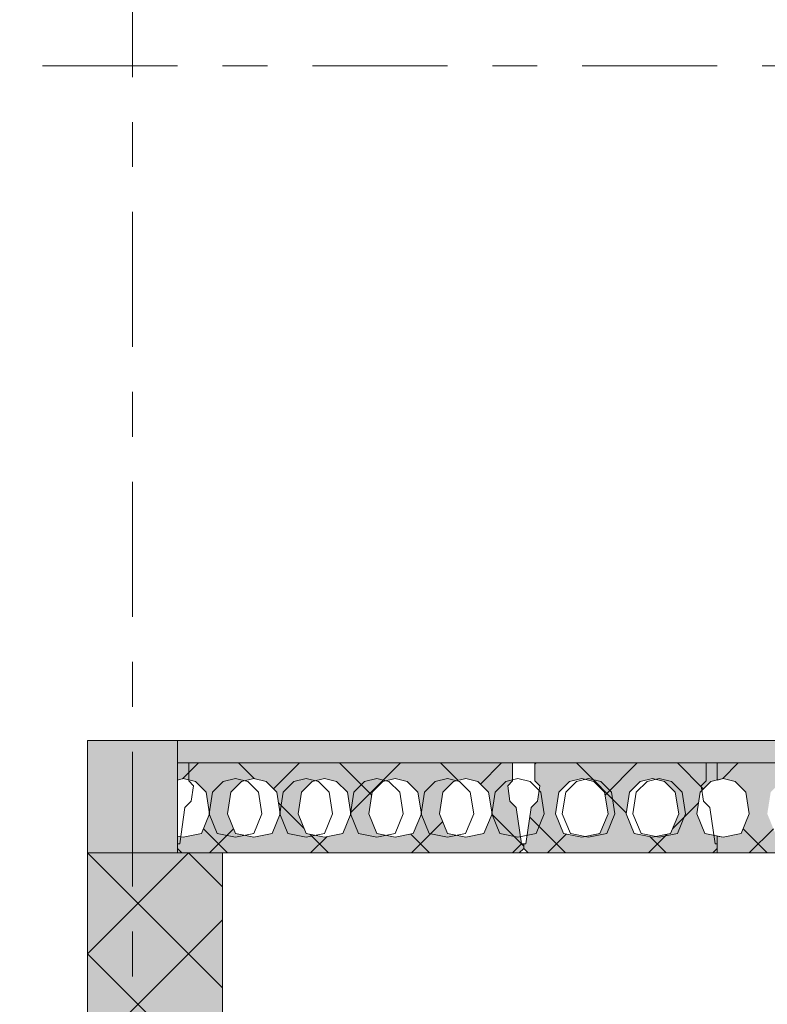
# Model space of a CAD drawing. Header units: millimetres. Extents: x -914 to -73, y -1403 to -809.
# Tile 61 of 79: x -381 to -365, y -881 to -859. Entities that reach past the tile are written whole.
import ezdxf

# ---------------------------------------------------------------- set-up
doc = ezdxf.new("R2010")
doc.units = ezdxf.units.MM
for name, pattern in [('XKITLINE00', [0]), ('XKITLINE01', [4, 1, -1, 1, -1]), ('XKITLINE03', [6, 3, -1, 1, -1])]:
    doc.linetypes.add(name, pattern=pattern)
doc.layers.add('Onderdeel', color=2, linetype='Continuous', lineweight=0)
doc.layers.add('Stramien', color=4, linetype='Continuous', lineweight=0)

msp = doc.modelspace()

# ---------------------------------------------------------------- hatches: boundary and pattern name
at = {"layer": 'Onderdeel'}
for points in [[(-379.919, -877.814), (-379.919, -875.314), (-377.919, -875.314), (-377.919, -877.814)], [(-377.918, -875.814), (-377.918, -875.314), (-238.221, -875.314), (-238.221, -875.814)], [(-379.919, -906.114), (-379.919, -877.814), (-376.919, -877.814), (-376.919, -906.114)]]:
    msp.add_hatch(color=256, dxfattribs=at).paths.add_polyline_path(points, flags=17)
h = msp.add_hatch(color=256, dxfattribs=at)
h.paths.add_polyline_path([(-370.386, -876.808), (-370.271, -877.614), (-370.221, -877.614), (-370.221, -877.714), (-370.321, -877.814), (-377.918, -877.814), (-377.918, -877.439), (-377.791, -877.464), (-377.386, -877.387), (-377.206, -876.945), (-377.282, -876.461), (-377.52, -876.23), (-377.791, -876.164), (-377.918, -876.195), (-377.918, -875.814), (-370.471, -875.814), (-370.471, -876.214), (-370.577, -876.32), (-370.528, -876.666)], flags=17)
h.paths.add_polyline_path([(-371.916, -877.387), (-371.511, -877.464), (-371.106, -877.387), (-370.926, -876.945), (-371.002, -876.461), (-371.24, -876.23), (-371.511, -876.164), (-371.783, -876.23), (-372.02, -876.461), (-372.096, -876.945)])
h.paths.add_polyline_path([(-373.486, -877.387), (-373.081, -877.464), (-372.676, -877.387), (-372.496, -876.945), (-372.572, -876.461), (-372.81, -876.23), (-373.081, -876.164), (-373.353, -876.23), (-373.59, -876.461), (-373.666, -876.945)])
h.paths.add_polyline_path([(-375.056, -877.387), (-374.651, -877.464), (-374.246, -877.387), (-374.066, -876.945), (-374.142, -876.461), (-374.38, -876.23), (-374.651, -876.164), (-374.923, -876.23), (-375.16, -876.461), (-375.236, -876.945)])
h.paths.add_polyline_path([(-376.626, -877.387), (-376.221, -877.464), (-375.816, -877.387), (-375.636, -876.945), (-375.712, -876.461), (-375.95, -876.23), (-376.221, -876.164), (-376.493, -876.23), (-376.73, -876.461), (-376.806, -876.945)])
h = msp.add_hatch(color=256, dxfattribs=at)
h.paths.add_polyline_path([(-358.386, -876.808), (-358.271, -877.614), (-358.221, -877.614), (-358.221, -877.714), (-358.321, -877.814), (-370.121, -877.814), (-370.221, -877.714), (-370.221, -877.614), (-370.171, -877.614), (-370.056, -876.808), (-369.914, -876.666), (-369.865, -876.32), (-369.971, -876.214), (-369.971, -875.814), (-358.471, -875.814), (-358.471, -876.214), (-358.577, -876.32), (-358.528, -876.666)], flags=17)
h.paths.add_polyline_path([(-359.916, -877.387), (-359.511, -877.464), (-359.106, -877.387), (-358.926, -876.945), (-359.002, -876.461), (-359.24, -876.23), (-359.511, -876.164), (-359.783, -876.23), (-360.02, -876.461), (-360.096, -876.945)])
h.paths.add_polyline_path([(-361.486, -877.387), (-361.081, -877.464), (-360.676, -877.387), (-360.496, -876.945), (-360.572, -876.461), (-360.81, -876.23), (-361.081, -876.164), (-361.353, -876.23), (-361.59, -876.461), (-361.666, -876.945)])
h.paths.add_polyline_path([(-363.056, -877.387), (-362.651, -877.464), (-362.246, -877.387), (-362.066, -876.945), (-362.142, -876.461), (-362.38, -876.23), (-362.651, -876.164), (-362.923, -876.23), (-363.16, -876.461), (-363.236, -876.945)])
h.paths.add_polyline_path([(-364.626, -877.387), (-364.221, -877.464), (-363.816, -877.387), (-363.636, -876.945), (-363.712, -876.461), (-363.95, -876.23), (-364.221, -876.164), (-364.493, -876.23), (-364.73, -876.461), (-364.806, -876.945)])
h.paths.add_polyline_path([(-366.196, -877.387), (-365.791, -877.464), (-365.386, -877.387), (-365.206, -876.945), (-365.282, -876.461), (-365.52, -876.23), (-365.791, -876.164), (-366.063, -876.23), (-366.3, -876.461), (-366.376, -876.945)])
h.paths.add_polyline_path([(-367.766, -877.387), (-367.361, -877.464), (-366.956, -877.387), (-366.776, -876.945), (-366.852, -876.461), (-367.09, -876.23), (-367.361, -876.164), (-367.633, -876.23), (-367.87, -876.461), (-367.946, -876.945)])
h.paths.add_polyline_path([(-369.336, -877.387), (-368.931, -877.464), (-368.526, -877.387), (-368.346, -876.945), (-368.422, -876.461), (-368.66, -876.23), (-368.931, -876.164), (-369.203, -876.23), (-369.44, -876.461), (-369.516, -876.945)])

# ---------------------------------------------------------------- linework, layer by layer
at = {"layer": 'Onderdeel', "linetype": 'XKITLINE00', "lineweight": 0}
for p, q in [((-379.919, -875.314), (-379.919, -875.314)), ((-377.919, -875.314), (-379.919, -875.314)), ((-379.919, -875.314), (-379.919, -877.814)), ((-377.919, -875.314), (-377.918, -875.314)), ((-377.919, -875.314), (-377.918, -875.314)), ((-377.919, -875.316), (-377.918, -875.316)), ((-377.918, -875.314), (-238.221, -875.314)), ((-377.919, -875.814), (-238.221, -875.814)), ((-377.919, -877.814), (-377.919, -875.814)), ((-377.919, -875.814), (-377.919, -875.814)), ((-377.918, -875.814), (-370.471, -875.814)), ((-377.918, -876.195), (-377.918, -875.814)), ((-377.806, -876.168), (-377.451, -875.814)), ((-376.207, -876.168), (-376.561, -875.814)), ((-375.784, -876.391), (-375.206, -875.814)), ((-373.601, -876.529), (-374.316, -875.814)), ((-374.07, -876.922), (-372.961, -875.814)), ((-371.68, -876.205), (-372.071, -875.814)), ((-371.185, -876.283), (-370.716, -875.814)), ((-370.471, -876.214), (-370.471, -875.814)), ((-369.971, -875.814), (-369.971, -875.814)), ((-369.971, -875.814), (-358.471, -875.814)), ((-369.971, -876.214), (-369.971, -875.814)), ((-369.971, -875.843), (-369.949, -875.821)), ((-367.943, -876.922), (-369.051, -875.814)), ((-368.411, -876.528), (-367.696, -875.814)), ((-366.229, -876.391), (-366.806, -875.814)), ((-365.805, -876.167), (-365.451, -875.814)), ((-377.791, -876.164), (-377.918, -876.195)), ((-377.791, -876.164), (-377.791, -876.164)), ((-377.52, -876.23), (-377.791, -876.164)), ((-377.52, -876.23), (-377.52, -876.23)), ((-377.282, -876.461), (-377.52, -876.23)), ((-376.493, -876.23), (-376.73, -876.461)), ((-376.221, -876.164), (-376.493, -876.23)), ((-376.493, -876.23), (-376.493, -876.23)), ((-376.221, -876.164), (-376.221, -876.164)), ((-375.95, -876.23), (-376.221, -876.164)), ((-375.95, -876.23), (-375.95, -876.23)), ((-375.712, -876.461), (-375.95, -876.23)), ((-374.923, -876.23), (-375.16, -876.461)), ((-374.651, -876.164), (-374.923, -876.23)), ((-374.923, -876.23), (-374.923, -876.23)), ((-374.651, -876.164), (-374.651, -876.164)), ((-374.38, -876.23), (-374.651, -876.164)), ((-374.38, -876.23), (-374.38, -876.23)), ((-374.142, -876.461), (-374.38, -876.23)), ((-373.353, -876.23), (-373.59, -876.461)), ((-373.081, -876.164), (-373.353, -876.23)), ((-373.353, -876.23), (-373.353, -876.23)), ((-373.081, -876.164), (-373.081, -876.164)), ((-372.81, -876.23), (-373.081, -876.164)), ((-372.81, -876.23), (-372.81, -876.23)), ((-372.572, -876.461), (-372.81, -876.23)), ((-371.783, -876.23), (-372.02, -876.461)), ((-371.511, -876.164), (-371.783, -876.23)), ((-371.783, -876.23), (-371.783, -876.23)), ((-371.511, -876.164), (-371.511, -876.164)), ((-371.24, -876.23), (-371.511, -876.164)), ((-371.24, -876.23), (-371.24, -876.23)), ((-371.002, -876.461), (-371.24, -876.23)), ((-370.471, -876.214), (-370.577, -876.32)), ((-370.577, -876.32), (-370.577, -876.32)), ((-370.577, -876.32), (-370.528, -876.666)), ((-370.471, -876.214), (-370.471, -876.214)), ((-369.971, -876.214), (-369.971, -876.214)), ((-369.865, -876.32), (-369.971, -876.214)), ((-369.914, -876.666), (-369.865, -876.32)), ((-369.865, -876.32), (-369.865, -876.32)), ((-369.203, -876.23), (-369.44, -876.461)), ((-368.931, -876.164), (-369.203, -876.23)), ((-369.203, -876.23), (-369.203, -876.23)), ((-368.931, -876.164), (-368.931, -876.164)), ((-368.66, -876.23), (-368.931, -876.164)), ((-368.66, -876.23), (-368.66, -876.23)), ((-368.422, -876.461), (-368.66, -876.23)), ((-367.633, -876.23), (-367.87, -876.461)), ((-367.361, -876.164), (-367.633, -876.23)), ((-367.633, -876.23), (-367.633, -876.23)), ((-367.361, -876.164), (-367.361, -876.164)), ((-367.09, -876.23), (-367.361, -876.164)), ((-367.09, -876.23), (-367.09, -876.23)), ((-366.852, -876.461), (-367.09, -876.23)), ((-366.063, -876.23), (-366.3, -876.461)), ((-365.791, -876.164), (-366.063, -876.23)), ((-366.063, -876.23), (-366.063, -876.23)), ((-365.791, -876.164), (-365.791, -876.164)), ((-365.52, -876.23), (-365.791, -876.164)), ((-365.52, -876.23), (-365.52, -876.23)), ((-365.282, -876.461), (-365.52, -876.23)), ((-377.282, -876.461), (-377.282, -876.461)), ((-377.206, -876.945), (-377.282, -876.461)), ((-376.73, -876.461), (-376.806, -876.945)), ((-376.73, -876.461), (-376.73, -876.461)), ((-375.712, -876.461), (-375.712, -876.461)), ((-375.636, -876.945), (-375.712, -876.461)), ((-375.16, -876.461), (-375.236, -876.945)), ((-375.16, -876.461), (-375.16, -876.461)), ((-374.142, -876.461), (-374.142, -876.461)), ((-374.066, -876.945), (-374.142, -876.461)), ((-373.59, -876.461), (-373.666, -876.945)), ((-373.59, -876.461), (-373.59, -876.461)), ((-372.572, -876.461), (-372.572, -876.461)), ((-372.496, -876.945), (-372.572, -876.461)), ((-372.02, -876.461), (-372.096, -876.945)), ((-372.02, -876.461), (-372.02, -876.461)), ((-371.002, -876.461), (-371.002, -876.461)), ((-370.926, -876.945), (-371.002, -876.461)), ((-369.44, -876.461), (-369.516, -876.945)), ((-369.44, -876.461), (-369.44, -876.461)), ((-368.422, -876.461), (-368.422, -876.461)), ((-368.346, -876.945), (-368.422, -876.461)), ((-367.87, -876.461), (-367.946, -876.945)), ((-367.87, -876.461), (-367.87, -876.461)), ((-366.852, -876.461), (-366.852, -876.461)), ((-366.776, -876.945), (-366.852, -876.461)), ((-366.3, -876.461), (-366.376, -876.945)), ((-366.3, -876.461), (-366.3, -876.461)), ((-365.282, -876.461), (-365.282, -876.461)), ((-365.206, -876.945), (-365.282, -876.461)), ((-375.103, -877.271), (-375.674, -876.7)), ((-370.528, -876.666), (-370.528, -876.666)), ((-370.528, -876.666), (-370.386, -876.808)), ((-370.056, -876.808), (-369.914, -876.666)), ((-369.914, -876.666), (-369.914, -876.666)), ((-366.909, -877.271), (-366.338, -876.7)), ((-377.386, -877.387), (-377.206, -876.945)), ((-377.206, -876.945), (-377.206, -876.945)), ((-376.806, -876.945), (-376.806, -876.945)), ((-376.806, -876.945), (-376.626, -877.387)), ((-375.816, -877.387), (-375.636, -876.945)), ((-375.636, -876.945), (-375.636, -876.945)), ((-375.236, -876.945), (-375.236, -876.945)), ((-375.236, -876.945), (-375.056, -877.387)), ((-374.246, -877.387), (-374.066, -876.945)), ((-374.066, -876.945), (-374.066, -876.945)), ((-373.666, -876.945), (-373.666, -876.945)), ((-373.666, -876.945), (-373.486, -877.387)), ((-372.676, -877.387), (-372.496, -876.945)), ((-372.496, -876.945), (-372.496, -876.945)), ((-372.096, -876.945), (-372.096, -876.945)), ((-372.096, -876.945), (-371.916, -877.387)), ((-371.106, -877.387), (-370.926, -876.945)), ((-370.271, -877.614), (-370.931, -876.954)), ((-370.926, -876.945), (-370.926, -876.945)), ((-370.386, -876.808), (-370.386, -876.808)), ((-370.386, -876.808), (-370.271, -877.614)), ((-370.171, -877.614), (-370.056, -876.808)), ((-370.056, -876.808), (-370.056, -876.808)), ((-369.516, -876.945), (-369.516, -876.945)), ((-369.516, -876.945), (-369.336, -877.387)), ((-368.526, -877.387), (-368.346, -876.945)), ((-368.346, -876.945), (-368.346, -876.945)), ((-367.946, -876.945), (-367.946, -876.945)), ((-367.946, -876.945), (-367.766, -877.387)), ((-366.956, -877.387), (-366.776, -876.945)), ((-366.776, -876.945), (-366.776, -876.945)), ((-366.376, -876.945), (-366.376, -876.945)), ((-366.376, -876.945), (-366.196, -877.387)), ((-365.386, -877.387), (-365.206, -876.945)), ((-365.206, -876.945), (-365.206, -876.945)), ((-372.716, -877.814), (-372.024, -877.122)), ((-369.296, -877.814), (-370.087, -877.023)), ((-377.791, -877.464), (-377.386, -877.387)), ((-377.386, -877.387), (-377.386, -877.387)), ((-376.806, -877.814), (-377.342, -877.278)), ((-377.206, -877.814), (-376.671, -877.278)), ((-376.626, -877.387), (-376.626, -877.387)), ((-376.626, -877.387), (-376.221, -877.464)), ((-376.221, -877.464), (-375.816, -877.387)), ((-375.816, -877.387), (-375.816, -877.387)), ((-375.056, -877.387), (-375.056, -877.387)), ((-375.056, -877.387), (-374.651, -877.464)), ((-374.561, -877.814), (-374.972, -877.403)), ((-374.651, -877.464), (-374.246, -877.387)), ((-374.246, -877.387), (-374.246, -877.387)), ((-373.486, -877.387), (-373.486, -877.387)), ((-373.486, -877.387), (-373.081, -877.464)), ((-373.081, -877.464), (-372.676, -877.387)), ((-372.316, -877.814), (-372.732, -877.398)), ((-372.676, -877.387), (-372.676, -877.387)), ((-371.916, -877.387), (-371.916, -877.387)), ((-371.916, -877.387), (-371.511, -877.464)), ((-371.511, -877.464), (-371.106, -877.387)), ((-371.106, -877.387), (-371.106, -877.387)), ((-369.696, -877.814), (-369.28, -877.398)), ((-369.336, -877.387), (-369.336, -877.387)), ((-369.336, -877.387), (-368.931, -877.464)), ((-368.931, -877.464), (-368.526, -877.387)), ((-368.526, -877.387), (-368.526, -877.387)), ((-367.766, -877.387), (-367.766, -877.387)), ((-367.766, -877.387), (-367.361, -877.464)), ((-367.451, -877.814), (-367.041, -877.403)), ((-367.361, -877.464), (-366.956, -877.387)), ((-366.956, -877.387), (-366.956, -877.387)), ((-366.196, -877.387), (-366.196, -877.387)), ((-366.196, -877.387), (-365.791, -877.464)), ((-365.791, -877.464), (-365.386, -877.387)), ((-365.386, -877.387), (-365.386, -877.387)), ((-364.806, -877.814), (-365.342, -877.278)), ((-365.206, -877.814), (-364.671, -877.278)), ((-377.918, -877.439), (-377.791, -877.464)), ((-377.918, -877.814), (-377.918, -877.439)), ((-377.791, -877.464), (-377.791, -877.464)), ((-376.221, -877.464), (-376.221, -877.464)), ((-374.961, -877.814), (-374.602, -877.454)), ((-374.651, -877.464), (-374.651, -877.464)), ((-373.081, -877.464), (-373.081, -877.464)), ((-371.511, -877.464), (-371.511, -877.464)), ((-370.471, -877.814), (-370.271, -877.614)), ((-370.271, -877.614), (-370.271, -877.614)), ((-370.221, -877.664), (-370.271, -877.614)), ((-370.271, -877.614), (-370.271, -877.614)), ((-370.271, -877.614), (-370.221, -877.614)), ((-370.221, -877.614), (-370.221, -877.614)), ((-370.221, -877.614), (-370.171, -877.614)), ((-370.221, -877.714), (-370.221, -877.614)), ((-370.221, -877.614), (-370.221, -877.614)), ((-370.221, -877.614), (-370.221, -877.714)), ((-370.171, -877.614), (-370.171, -877.614)), ((-368.931, -877.464), (-368.931, -877.464)), ((-367.051, -877.814), (-367.411, -877.454)), ((-367.361, -877.464), (-367.361, -877.464)), ((-365.791, -877.464), (-365.791, -877.464)), ((-376.919, -880.814), (-379.919, -877.814)), ((-379.919, -877.814), (-379.919, -877.814)), ((-379.919, -877.814), (-376.919, -877.814)), ((-379.919, -906.114), (-379.919, -877.814)), ((-377.919, -877.814), (-379.919, -877.814)), ((-378.796, -878.936), (-377.674, -877.814)), ((-377.919, -877.814), (-377.919, -877.814)), ((-370.321, -877.814), (-377.918, -877.814)), ((-376.919, -878.568), (-377.674, -877.814)), ((-376.919, -906.114), (-376.919, -877.814)), ((-370.221, -877.714), (-370.321, -877.814)), ((-370.321, -877.814), (-370.121, -877.814)), ((-370.321, -877.814), (-370.321, -877.814)), ((-370.221, -877.714), (-370.221, -877.714)), ((-370.121, -877.814), (-370.221, -877.714)), ((-370.221, -877.714), (-370.221, -877.714)), ((-370.121, -877.814), (-370.121, -877.814)), ((-358.321, -877.814), (-370.121, -877.814)), ((-379.919, -880.059), (-378.796, -878.936)), ((-377.674, -880.059), (-376.919, -879.304)), ((-379.919, -882.304), (-377.674, -880.059)), ((-376.919, -883.059), (-379.919, -880.059))]:
    msp.add_line(p, q, dxfattribs=at)
at = {"layer": 'Onderdeel', "linetype": 'XKITLINE01', "lineweight": 0}
for p, q in [((-379.919, -875.314), (-379.919, -875.314)), ((-379.919, -877.814), (-379.919, -875.314)), ((-377.919, -875.314), (-377.919, -875.314)), ((-377.919, -875.814), (-377.919, -875.314)), ((-377.919, -875.814), (-377.919, -875.314)), ((-377.919, -875.314), (-377.919, -875.314)), ((-377.919, -875.314), (-377.919, -877.814)), ((-377.919, -875.814), (-377.919, -875.314)), ((-377.919, -875.314), (-377.919, -877.814)), ((-377.919, -875.316), (-377.919, -877.816)), ((-377.919, -875.316), (-377.919, -875.316)), ((-377.919, -875.316), (-238.221, -875.316)), ((-377.918, -875.314), (-238.221, -875.314)), ((-377.918, -875.814), (-377.919, -875.814)), ((-377.919, -875.814), (-377.919, -875.814)), ((-238.221, -875.814), (-377.919, -875.814)), ((-377.919, -877.814), (-377.919, -875.814)), ((-377.919, -875.814), (-377.919, -875.814)), ((-377.919, -875.814), (-377.918, -875.814)), ((-377.919, -876.195), (-377.919, -875.814)), ((-366.169, -875.814), (-377.669, -875.814)), ((-377.669, -875.814), (-377.669, -876.214)), ((-370.471, -875.814), (-370.471, -876.214)), ((-369.971, -876.214), (-369.971, -875.814)), ((-366.169, -876.214), (-366.169, -875.814)), ((-358.471, -875.814), (-365.919, -875.814)), ((-365.919, -876.195), (-365.919, -875.814)), ((-377.791, -876.164), (-377.919, -876.195)), ((-377.919, -876.195), (-377.918, -876.195)), ((-377.52, -876.23), (-377.791, -876.164)), ((-377.669, -876.214), (-377.563, -876.32)), ((-377.669, -876.214), (-377.669, -876.214)), ((-377.563, -876.32), (-377.612, -876.666)), ((-377.563, -876.32), (-377.563, -876.32)), ((-377.282, -876.461), (-377.52, -876.23)), ((-377.138, -876.461), (-376.9, -876.23)), ((-376.9, -876.23), (-376.629, -876.164)), ((-376.9, -876.23), (-376.9, -876.23)), ((-376.493, -876.23), (-376.73, -876.461)), ((-376.629, -876.164), (-376.629, -876.164)), ((-376.629, -876.164), (-376.357, -876.23)), ((-376.221, -876.164), (-376.493, -876.23)), ((-376.357, -876.23), (-376.357, -876.23)), ((-376.357, -876.23), (-376.119, -876.461)), ((-375.95, -876.23), (-376.221, -876.164)), ((-375.712, -876.461), (-375.95, -876.23)), ((-375.568, -876.461), (-375.33, -876.23)), ((-375.33, -876.23), (-375.059, -876.164)), ((-375.33, -876.23), (-375.33, -876.23)), ((-374.923, -876.23), (-375.16, -876.461)), ((-375.059, -876.164), (-374.787, -876.23)), ((-375.059, -876.164), (-375.059, -876.164)), ((-374.651, -876.164), (-374.923, -876.23)), ((-374.787, -876.23), (-374.549, -876.461)), ((-374.787, -876.23), (-374.787, -876.23)), ((-374.38, -876.23), (-374.651, -876.164)), ((-374.142, -876.461), (-374.38, -876.23)), ((-373.998, -876.461), (-373.76, -876.23)), ((-373.76, -876.23), (-373.489, -876.164)), ((-373.76, -876.23), (-373.76, -876.23)), ((-373.353, -876.23), (-373.59, -876.461)), ((-373.489, -876.164), (-373.217, -876.23)), ((-373.489, -876.164), (-373.489, -876.164)), ((-373.081, -876.164), (-373.353, -876.23)), ((-373.217, -876.23), (-372.979, -876.461)), ((-373.217, -876.23), (-373.217, -876.23)), ((-372.81, -876.23), (-373.081, -876.164)), ((-372.572, -876.461), (-372.81, -876.23)), ((-372.428, -876.461), (-372.19, -876.23)), ((-372.19, -876.23), (-371.919, -876.164)), ((-372.19, -876.23), (-372.19, -876.23)), ((-371.783, -876.23), (-372.02, -876.461)), ((-371.919, -876.164), (-371.647, -876.23)), ((-371.919, -876.164), (-371.919, -876.164)), ((-371.511, -876.164), (-371.783, -876.23)), ((-371.647, -876.23), (-371.409, -876.461)), ((-371.647, -876.23), (-371.647, -876.23)), ((-371.24, -876.23), (-371.511, -876.164)), ((-371.002, -876.461), (-371.24, -876.23)), ((-370.858, -876.461), (-370.62, -876.23)), ((-370.62, -876.23), (-370.349, -876.164)), ((-370.62, -876.23), (-370.62, -876.23)), ((-370.471, -876.214), (-370.577, -876.32)), ((-370.577, -876.32), (-370.528, -876.666)), ((-370.349, -876.164), (-370.077, -876.23)), ((-370.349, -876.164), (-370.349, -876.164)), ((-370.077, -876.23), (-369.839, -876.461)), ((-370.077, -876.23), (-370.077, -876.23)), ((-369.865, -876.32), (-369.971, -876.214)), ((-369.914, -876.666), (-369.865, -876.32)), ((-369.203, -876.23), (-369.44, -876.461)), ((-369.288, -876.461), (-369.05, -876.23)), ((-368.931, -876.164), (-369.203, -876.23)), ((-369.05, -876.23), (-368.779, -876.164)), ((-369.05, -876.23), (-369.05, -876.23)), ((-368.66, -876.23), (-368.931, -876.164)), ((-368.779, -876.164), (-368.507, -876.23)), ((-368.779, -876.164), (-368.779, -876.164)), ((-368.422, -876.461), (-368.66, -876.23)), ((-368.507, -876.23), (-368.269, -876.461)), ((-368.507, -876.23), (-368.507, -876.23)), ((-367.633, -876.23), (-367.87, -876.461)), ((-367.718, -876.461), (-367.48, -876.23)), ((-367.361, -876.164), (-367.633, -876.23)), ((-367.48, -876.23), (-367.209, -876.164)), ((-367.48, -876.23), (-367.48, -876.23)), ((-367.09, -876.23), (-367.361, -876.164)), ((-367.209, -876.164), (-366.937, -876.23)), ((-367.209, -876.164), (-367.209, -876.164)), ((-366.852, -876.461), (-367.09, -876.23)), ((-366.937, -876.23), (-366.699, -876.461)), ((-366.937, -876.23), (-366.937, -876.23)), ((-366.063, -876.23), (-366.3, -876.461)), ((-366.275, -876.32), (-366.169, -876.214)), ((-366.225, -876.666), (-366.275, -876.32)), ((-366.275, -876.32), (-366.275, -876.32)), ((-366.169, -876.214), (-366.169, -876.214)), ((-365.791, -876.164), (-366.063, -876.23)), ((-365.791, -876.164), (-365.919, -876.195)), ((-365.919, -876.195), (-365.919, -876.195)), ((-365.52, -876.23), (-365.791, -876.164)), ((-365.791, -876.164), (-365.791, -876.164)), ((-365.791, -876.164), (-365.519, -876.23)), ((-365.282, -876.461), (-365.52, -876.23)), ((-365.519, -876.23), (-365.282, -876.461)), ((-365.519, -876.23), (-365.519, -876.23)), ((-377.206, -876.945), (-377.282, -876.461)), ((-377.214, -876.945), (-377.138, -876.461)), ((-377.138, -876.461), (-377.138, -876.461)), ((-376.73, -876.461), (-376.806, -876.945)), ((-376.119, -876.461), (-376.119, -876.461)), ((-376.119, -876.461), (-376.044, -876.945)), ((-375.636, -876.945), (-375.712, -876.461)), ((-375.644, -876.945), (-375.568, -876.461)), ((-375.568, -876.461), (-375.568, -876.461)), ((-375.16, -876.461), (-375.236, -876.945)), ((-374.549, -876.461), (-374.474, -876.945)), ((-374.549, -876.461), (-374.549, -876.461)), ((-374.066, -876.945), (-374.142, -876.461)), ((-374.074, -876.945), (-373.998, -876.461)), ((-373.998, -876.461), (-373.998, -876.461)), ((-373.59, -876.461), (-373.666, -876.945)), ((-372.979, -876.461), (-372.904, -876.945)), ((-372.979, -876.461), (-372.979, -876.461)), ((-372.496, -876.945), (-372.572, -876.461)), ((-372.504, -876.945), (-372.428, -876.461)), ((-372.428, -876.461), (-372.428, -876.461)), ((-372.02, -876.461), (-372.096, -876.945)), ((-371.409, -876.461), (-371.334, -876.945)), ((-371.409, -876.461), (-371.409, -876.461)), ((-370.926, -876.945), (-371.002, -876.461)), ((-370.934, -876.945), (-370.858, -876.461)), ((-370.858, -876.461), (-370.858, -876.461)), ((-369.839, -876.461), (-369.764, -876.945)), ((-369.839, -876.461), (-369.839, -876.461)), ((-369.44, -876.461), (-369.516, -876.945)), ((-369.364, -876.945), (-369.288, -876.461)), ((-369.288, -876.461), (-369.288, -876.461)), ((-368.346, -876.945), (-368.422, -876.461)), ((-368.269, -876.461), (-368.194, -876.945)), ((-368.269, -876.461), (-368.269, -876.461)), ((-367.87, -876.461), (-367.946, -876.945)), ((-367.794, -876.945), (-367.718, -876.461)), ((-367.718, -876.461), (-367.718, -876.461)), ((-366.776, -876.945), (-366.852, -876.461)), ((-366.699, -876.461), (-366.624, -876.945)), ((-366.699, -876.461), (-366.699, -876.461)), ((-366.3, -876.461), (-366.376, -876.945)), ((-365.206, -876.945), (-365.282, -876.461)), ((-365.282, -876.461), (-365.206, -876.945)), ((-365.282, -876.461), (-365.282, -876.461)), ((-377.612, -876.666), (-377.754, -876.808)), ((-377.612, -876.666), (-377.612, -876.666)), ((-370.528, -876.666), (-370.386, -876.808)), ((-370.056, -876.808), (-369.914, -876.666)), ((-366.084, -876.808), (-366.225, -876.666)), ((-366.225, -876.666), (-366.225, -876.666)), ((-377.754, -876.808), (-377.869, -877.614)), ((-377.754, -876.808), (-377.754, -876.808)), ((-377.386, -877.387), (-377.206, -876.945)), ((-377.214, -876.945), (-377.214, -876.945)), ((-377.034, -877.387), (-377.214, -876.945)), ((-376.806, -876.945), (-376.626, -877.387)), ((-376.044, -876.945), (-376.223, -877.387)), ((-376.044, -876.945), (-376.044, -876.945)), ((-375.816, -877.387), (-375.636, -876.945)), ((-375.464, -877.387), (-375.644, -876.945)), ((-375.644, -876.945), (-375.644, -876.945)), ((-375.236, -876.945), (-375.056, -877.387)), ((-374.474, -876.945), (-374.653, -877.387)), ((-374.474, -876.945), (-374.474, -876.945)), ((-374.246, -877.387), (-374.066, -876.945)), ((-373.894, -877.387), (-374.074, -876.945)), ((-374.074, -876.945), (-374.074, -876.945)), ((-373.666, -876.945), (-373.486, -877.387)), ((-372.904, -876.945), (-373.083, -877.387)), ((-372.904, -876.945), (-372.904, -876.945)), ((-372.676, -877.387), (-372.496, -876.945)), ((-372.324, -877.387), (-372.504, -876.945)), ((-372.504, -876.945), (-372.504, -876.945)), ((-372.096, -876.945), (-371.916, -877.387)), ((-371.334, -876.945), (-371.513, -877.387)), ((-371.334, -876.945), (-371.334, -876.945)), ((-371.106, -877.387), (-370.926, -876.945)), ((-370.754, -877.387), (-370.934, -876.945)), ((-370.934, -876.945), (-370.934, -876.945)), ((-370.386, -876.808), (-370.271, -877.614)), ((-370.171, -877.614), (-370.056, -876.808)), ((-369.764, -876.945), (-369.943, -877.387)), ((-369.764, -876.945), (-369.764, -876.945)), ((-369.516, -876.945), (-369.336, -877.387)), ((-369.184, -877.387), (-369.364, -876.945)), ((-369.364, -876.945), (-369.364, -876.945)), ((-368.526, -877.387), (-368.346, -876.945)), ((-368.194, -876.945), (-368.373, -877.387)), ((-368.194, -876.945), (-368.194, -876.945)), ((-367.946, -876.945), (-367.766, -877.387)), ((-367.614, -877.387), (-367.794, -876.945)), ((-367.794, -876.945), (-367.794, -876.945)), ((-366.956, -877.387), (-366.776, -876.945)), ((-366.624, -876.945), (-366.803, -877.387)), ((-366.624, -876.945), (-366.624, -876.945)), ((-366.376, -876.945), (-366.196, -877.387)), ((-365.969, -877.614), (-366.084, -876.808)), ((-366.084, -876.808), (-366.084, -876.808)), ((-365.386, -877.387), (-365.206, -876.945)), ((-365.206, -876.945), (-365.386, -877.387)), ((-365.206, -876.945), (-365.206, -876.945)), ((-377.791, -877.464), (-377.386, -877.387)), ((-377.034, -877.387), (-377.034, -877.387)), ((-376.629, -877.464), (-377.034, -877.387)), ((-376.223, -877.387), (-376.629, -877.464)), ((-376.626, -877.387), (-376.221, -877.464)), ((-376.223, -877.387), (-376.223, -877.387)), ((-376.221, -877.464), (-375.816, -877.387)), ((-375.059, -877.464), (-375.464, -877.387)), ((-375.464, -877.387), (-375.464, -877.387)), ((-374.653, -877.387), (-375.059, -877.464)), ((-375.056, -877.387), (-374.651, -877.464)), ((-374.653, -877.387), (-374.653, -877.387)), ((-374.651, -877.464), (-374.246, -877.387)), ((-373.489, -877.464), (-373.894, -877.387)), ((-373.894, -877.387), (-373.894, -877.387)), ((-373.083, -877.387), (-373.489, -877.464)), ((-373.486, -877.387), (-373.081, -877.464)), ((-373.083, -877.387), (-373.083, -877.387)), ((-373.081, -877.464), (-372.676, -877.387)), ((-371.919, -877.464), (-372.324, -877.387)), ((-372.324, -877.387), (-372.324, -877.387)), ((-371.513, -877.387), (-371.919, -877.464)), ((-371.916, -877.387), (-371.511, -877.464)), ((-371.513, -877.387), (-371.513, -877.387)), ((-371.511, -877.464), (-371.106, -877.387)), ((-370.349, -877.464), (-370.754, -877.387)), ((-370.754, -877.387), (-370.754, -877.387)), ((-369.943, -877.387), (-370.349, -877.464)), ((-369.943, -877.387), (-369.943, -877.387)), ((-369.336, -877.387), (-368.931, -877.464)), ((-368.779, -877.464), (-369.184, -877.387)), ((-369.184, -877.387), (-369.184, -877.387)), ((-368.931, -877.464), (-368.526, -877.387)), ((-368.373, -877.387), (-368.779, -877.464)), ((-368.373, -877.387), (-368.373, -877.387)), ((-367.766, -877.387), (-367.361, -877.464)), ((-367.209, -877.464), (-367.614, -877.387)), ((-367.614, -877.387), (-367.614, -877.387)), ((-367.361, -877.464), (-366.956, -877.387)), ((-366.803, -877.387), (-367.209, -877.464)), ((-366.803, -877.387), (-366.803, -877.387)), ((-366.196, -877.387), (-365.791, -877.464)), ((-365.791, -877.464), (-365.386, -877.387)), ((-365.386, -877.387), (-365.791, -877.464)), ((-365.386, -877.387), (-365.386, -877.387)), ((-377.919, -877.814), (-377.919, -877.439)), ((-377.791, -877.464), (-377.919, -877.439)), ((-377.919, -877.439), (-377.918, -877.439)), ((-377.869, -877.614), (-377.919, -877.614)), ((-377.919, -877.614), (-377.919, -877.714)), ((-377.869, -877.614), (-377.869, -877.614)), ((-376.629, -877.464), (-376.629, -877.464)), ((-375.059, -877.464), (-375.059, -877.464)), ((-373.489, -877.464), (-373.489, -877.464)), ((-371.919, -877.464), (-371.919, -877.464)), ((-370.349, -877.464), (-370.349, -877.464)), ((-370.221, -877.714), (-370.221, -877.614)), ((-370.221, -877.614), (-370.221, -877.714)), ((-368.779, -877.464), (-368.779, -877.464)), ((-367.209, -877.464), (-367.209, -877.464)), ((-365.919, -877.614), (-365.969, -877.614)), ((-365.791, -877.464), (-365.919, -877.439)), ((-365.919, -877.439), (-365.919, -877.814)), ((-365.919, -877.439), (-365.919, -877.439)), ((-365.919, -877.714), (-365.919, -877.614)), ((-365.791, -877.464), (-365.791, -877.464)), ((-379.919, -906.114), (-379.919, -877.814)), ((-379.919, -877.814), (-379.919, -877.814)), ((-377.919, -877.714), (-377.819, -877.814)), ((-377.919, -877.714), (-377.919, -877.714)), ((-377.919, -877.814), (-377.919, -877.814)), ((-377.919, -877.814), (-377.919, -877.814)), ((-377.918, -877.814), (-377.919, -877.814)), ((-377.919, -877.816), (-238.221, -877.816)), ((-377.819, -877.814), (-366.019, -877.814)), ((-376.919, -877.814), (-370.321, -877.814)), ((-376.919, -906.114), (-376.919, -877.814)), ((-376.919, -906.114), (-376.919, -877.814)), ((-376.919, -906.114), (-376.919, -877.814)), ((-370.221, -877.714), (-370.321, -877.814)), ((-370.121, -877.814), (-370.221, -877.714)), ((-370.121, -877.814), (-358.321, -877.814)), ((-366.019, -877.814), (-365.919, -877.714)), ((-365.919, -877.714), (-365.919, -877.714)), ((-358.321, -877.814), (-365.919, -877.814))]:
    msp.add_line(p, q, dxfattribs=at)
at = {"layer": 'Stramien', "linetype": 'XKITLINE03', "lineweight": 0}
for p, q in [((-378.919, -1046.564), (-378.919, -840.314)), ((-398.919, -860.314), (-136.219, -860.314))]:
    msp.add_line(p, q, dxfattribs=at)

doc.saveas('drawing.dxf')
